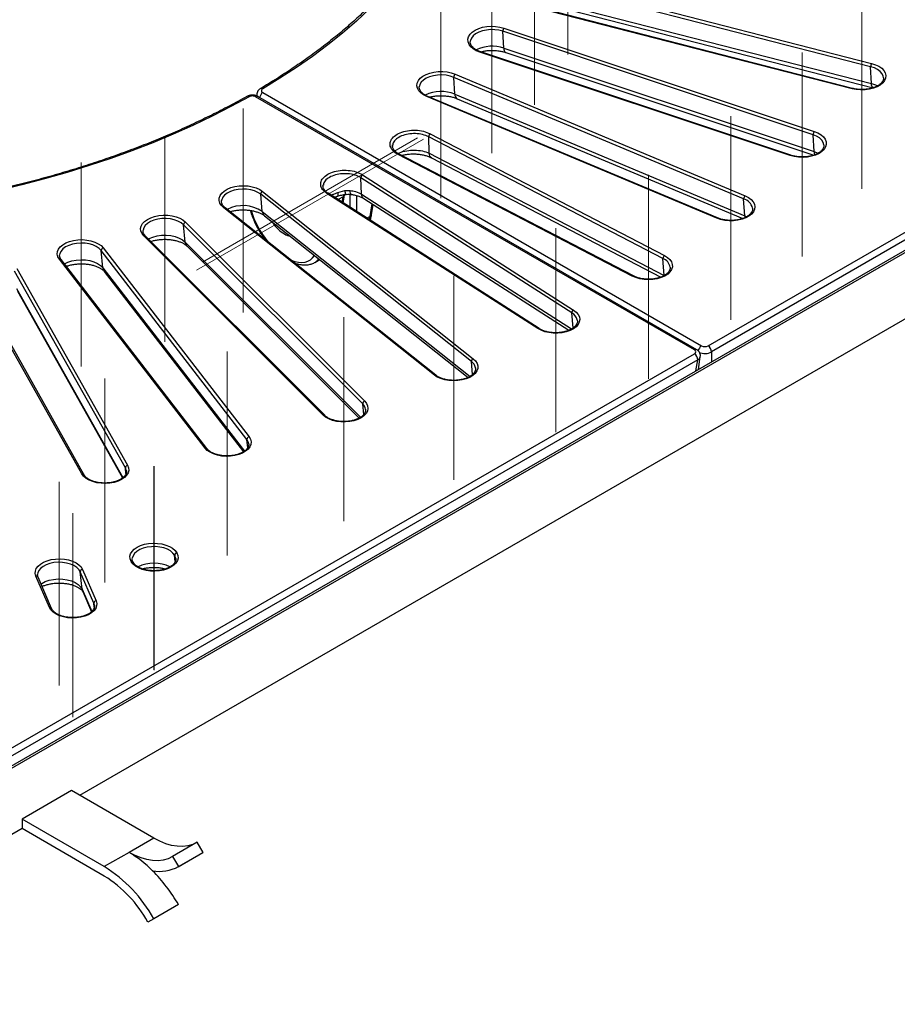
# Model space of a CAD drawing. Header units: millimetres. Extents: x 200 to 5740, y 200 to 4000.
# Tile 20 of 33: x 4463 to 4840, y 2238 to 2661. Entities that reach past the tile are written whole.
import ezdxf

# ---------------------------------------------------------------- set-up
doc = ezdxf.new("R2010")
doc.units = ezdxf.units.MM
doc.header["$LTSCALE"] = 20
doc.linetypes.add('CENTERX2', pattern=[20.32, 12.7, -2.54, 2.54, -2.54])
doc.layers.add('FORMAT', color=7, linetype='Continuous')

msp = doc.modelspace()

# ---------------------------------------------------------------- linework, layer by layer
at = {"color": 7, "linetype": 'Continuous', "lineweight": 25}
for p, q in [((5195.934, 2764.553), (4333.264, 2266.544)), ((5192.642, 2763.623), (4333.264, 2267.514)), ((4758.937, 2521.001), (5177.297, 2762.515)), ((5178.706, 2759.927), (4760.346, 2518.413)), ((4828.781, 2640.986), (4688.095, 2677.146)), ((4688.5, 2678.559), (4829.186, 2642.399)), ((4820.774, 2631.492), (4680.088, 2667.651)), ((4821.023, 2631.644), (4680.337, 2667.803)), ((4688.428, 2669.944), (4829.114, 2633.784)), ((4689.209, 2668.084), (4829.895, 2631.924)), ((4804.075, 2611.75), (4670.707, 2656.202)), ((4671.116, 2648.977), (4670.707, 2656.202)), ((4671.205, 2657.587), (4804.573, 2613.136)), ((4656.726, 2652.005), (4656.707, 2651.863)), ((4794.232, 2602.796), (4660.864, 2647.247)), ((4794.548, 2602.928), (4661.18, 2647.379)), ((4671.116, 2648.977), (4804.484, 2604.526)), ((4672.025, 2647.08), (4804.362, 2602.972)), ((5033.3, 2642.088), (4488.828, 2327.771)), ((4829.114, 2633.784), (4828.781, 2640.986)), ((4650.207, 2637.774), (4774.796, 2585.519)), ((4634.838, 2632.636), (4634.802, 2632.39)), ((4774.21, 2584.166), (4649.622, 2636.421)), ((4650.102, 2629.17), (4649.622, 2636.421)), ((4834.321, 2636.216), (4834.307, 2636.391)), ((4567.551, 2629.86), (4756.119, 2521.001)), ((4650.102, 2629.17), (4774.691, 2576.914)), ((4753.033, 2519.22), (4564.464, 2628.078)), ((4754.033, 2519.319), (4565.464, 2628.177)), ((4762.639, 2575.859), (4638.05, 2628.115)), ((4763.026, 2575.965), (4638.437, 2628.22)), ((4651.096, 2627.241), (4773.835, 2575.762)), ((4639.51, 2612.178), (4740.181, 2559.849)), ((4804.484, 2604.526), (4804.075, 2611.75)), ((4739.515, 2558.534), (4638.843, 2610.863)), ((4639.022, 2603.772), (4638.843, 2610.863)), ((4808.746, 2607.174), (4808.729, 2607.412)), ((4726.342, 2550.976), (4625.67, 2603.305)), ((4726.803, 2551.047), (4626.131, 2603.376)), ((4639.022, 2603.772), (4740.062, 2551.252)), ((4640.049, 2601.828), (4738.632, 2550.585)), ((4610.463, 2594.526), (4701.109, 2536.41)), ((4700.368, 2535.137), (4609.723, 2593.254)), ((4609.999, 2586.149), (4609.723, 2593.254)), ((4657.2, 2514.23), (4566.681, 2586.154)), ((4567.343, 2578.798), (4566.681, 2586.154)), ((4567.487, 2587.379), (4658.006, 2515.456)), ((4685.739, 2528.42), (4595.093, 2586.537)), ((4686.278, 2528.446), (4595.633, 2586.562)), ((4599.758, 2586.878), (4602.782, 2587.745)), ((4602.782, 2587.745), (4605.108, 2587.779)), ((4549.828, 2583.553), (4549.793, 2583.316)), ((4602.121, 2582.402), (4602.63, 2585.76)), ((4610.901, 2584.284), (4699.13, 2527.717)), ((4774.691, 2576.914), (4774.21, 2584.166)), ((4641.273, 2508.438), (4550.754, 2580.361)), ((4641.895, 2508.404), (4551.376, 2580.328)), ((4614.257, 2577.328), (4614.921, 2581.707)), ((4778.045, 2580.135), (4778.029, 2580.259)), ((4534.345, 2574.209), (4611.345, 2497.218)), ((4568.262, 2576.929), (4655.738, 2507.423)), ((4516.062, 2570.67), (4516.046, 2570.462)), ((4610.482, 2496.042), (4533.482, 2573.034)), ((4534.19, 2565.637), (4533.482, 2573.034)), ((4593.433, 2491.248), (4516.433, 2568.239)), ((4594.14, 2491.138), (4517.14, 2568.13)), ((4560.727, 2480.774), (4498.09, 2561.99)), ((4498.837, 2554.548), (4498.09, 2561.99)), ((4499, 2563.112), (4561.637, 2481.895)), ((4534.969, 2563.895), (4608.944, 2489.927)), ((4542.743, 2477.039), (4480.105, 2558.255)), ((4480.225, 2560.129), (4480.212, 2559.966)), ((4543.535, 2476.833), (4480.897, 2558.049)), ((4589.906, 2556.861), (4591.998, 2558.069)), ((4740.062, 2551.252), (4739.515, 2558.534)), ((4508.48, 2468.591), (4460.892, 2553.142)), ((4461.839, 2554.207), (4509.428, 2469.656)), ((4499.428, 2553.02), (4559.244, 2475.462)), ((4489.757, 2465.967), (4442.169, 2550.518)), ((4490.629, 2465.641), (4443.04, 2550.192)), ((4462.049, 2544.446), (4507.212, 2464.205)), ((4702.751, 2531.861), (4702.711, 2532.127)), ((4334.673, 2276.079), (4753.033, 2517.593)), ((4754.441, 2515.004), (4336.082, 2273.49)), ((4754.748, 2510.832), (4755.587, 2516.374)), ((4658.967, 2511.393), (4658.94, 2511.588)), ((4611.716, 2493.679), (4611.702, 2493.791)), ((4561.529, 2478.779), (4561.517, 2478.913)), ((4508.92, 2467.257), (4508.906, 2467.368)), ((4529.694, 2430.901), (4529.648, 2430.982)), ((4530.133, 2429.567), (4530.119, 2429.678)), ((4530.595, 2432.048), (4530.641, 2431.966)), ((4510.971, 2428.277), (4510.925, 2428.358)), ((4511.842, 2427.951), (4511.796, 2428.032)), ((4475.848, 2408.516), (4470.016, 2422.02)), ((4470.723, 2422.91), (4470.711, 2422.77)), ((4476.766, 2408.096), (4470.934, 2421.6)), ((4494.95, 2410.378), (4489.118, 2423.881)), ((4489.911, 2416.362), (4489.118, 2423.881)), ((4490.084, 2424.908), (4495.916, 2411.405)), ((4490.154, 2415.431), (4493.926, 2406.698)), ((4495.209, 2409.406), (4495.194, 2409.526)), ((4485.292, 2329.812), (4464.079, 2317.566)), ((4520.647, 2309.402), (4485.292, 2329.812)), ((4499.434, 2297.156), (4464.079, 2317.566)), ((4464.079, 2317.566), (4464.079, 2313.483)), ((4464.079, 2313.483), (4333.264, 2237.966)), ((4499.434, 2293.073), (4464.079, 2313.483)), ((4520.647, 2309.402), (4510.041, 2303.279)), ((4539.35, 2307.604), (4528.744, 2301.481)), ((4541.861, 2303.28), (4539.35, 2307.604)), ((4510.041, 2303.279), (4499.434, 2297.156)), ((4531.164, 2297.104), (4541.771, 2303.228)), ((4531.254, 2297.157), (4541.861, 2303.28)), ((4541.861, 2303.28), (4541.771, 2303.228)), ((4528.744, 2301.481), (4531.254, 2297.157)), ((4531.254, 2280.826), (4520.647, 2274.703)), ((4520.647, 2274.703), (4518.137, 2273.277))]:
    msp.add_line(p, q, dxfattribs=at)
at = {"color": 8, "linetype": 'Continuous', "lineweight": 25}
for p, q in [((4605.046, 2580.527), (4605.046, 2586.13)), ((4609.999, 2586.149), (4700.265, 2528.275)), ((4602.061, 2585.104), (4599.876, 2583.842)), ((4601.693, 2582.677), (4602.061, 2585.104)), ((4607.864, 2585.576), (4607.864, 2578.72)), ((4613.688, 2576.672), (4614.493, 2581.981)), ((4567.343, 2578.798), (4656.605, 2507.872)), ((4613.688, 2576.672), (4612.305, 2575.873)), ((4774.691, 2576.914), (4775.527, 2576.523)), ((4534.19, 2565.637), (4609.539, 2490.296)), ((4498.837, 2554.548), (4559.628, 2475.727)), ((4461.669, 2545.654), (4507.419, 2464.371)), ((4700.903, 2528.698), (4700.368, 2535.137)), ((4760.346, 2518.413), (4760.346, 2514.063)), ((4657.699, 2508.679), (4657.2, 2514.23)), ((4753.719, 2510.238), (4754.441, 2515.004)), ((4610.92, 2491.468), (4610.482, 2496.042)), ((4561.083, 2477.229), (4560.727, 2480.774)), ((4508.74, 2466.087), (4508.48, 2468.591)), ((4529.923, 2428.33), (4529.648, 2430.982)), ((4529.954, 2428.397), (4529.694, 2430.901)), ((4489.911, 2416.362), (4494.036, 2406.811)), ((4495.194, 2409.526), (4494.95, 2410.378)), ((4495.134, 2408.636), (4494.95, 2410.378))]:
    msp.add_line(p, q, dxfattribs=at)
at = {"color": 7, "linetype": 'Continuous', "lineweight": 25, "flags": 128}
for points in [[(4613.463, 2665.808), (4607.757, 2660.542), (4601.756, 2655.389), (4595.463, 2650.351), (4588.888, 2645.436), (4582.036, 2640.648), (4574.915, 2635.993), (4567.533, 2631.476)], [(4660.864, 2647.247), (4659.306, 2647.884), (4657.978, 2648.675), (4656.923, 2649.593), (4656.18, 2650.607), (4655.771, 2651.684), (4655.713, 2652.785), (4656.005, 2653.873), (4656.64, 2654.912), (4657.594, 2655.866), (4658.835, 2656.703), (4660.322, 2657.394), (4662.003, 2657.915), (4663.822, 2658.249), (4665.716, 2658.384), (4667.621, 2658.316), (4669.471, 2658.048), (4671.205, 2657.587)], [(4829.186, 2642.399), (4830.85, 2641.86), (4832.315, 2641.154), (4833.529, 2640.304), (4834.453, 2639.34), (4835.054, 2638.294), (4835.312, 2637.203), (4835.218, 2636.102), (4834.775, 2635.031), (4833.999, 2634.024), (4832.915, 2633.117), (4831.562, 2632.341), (4829.984, 2631.721), (4828.236, 2631.279), (4826.377, 2631.03), (4824.47, 2630.983), (4822.581, 2631.138), (4820.774, 2631.492)], [(4638.05, 2628.115), (4636.617, 2628.842), (4635.439, 2629.708), (4634.557, 2630.685), (4634, 2631.739), (4633.789, 2632.834), (4633.93, 2633.933), (4634.418, 2634.998), (4635.237, 2635.993), (4636.359, 2636.884), (4637.745, 2637.641), (4639.349, 2638.238), (4641.115, 2638.655), (4642.985, 2638.878), (4644.893, 2638.898), (4646.775, 2638.716), (4648.566, 2638.337), (4650.207, 2637.774)], [(4561.664, 2628.088), (4553.839, 2623.827), (4545.775, 2619.716), (4537.482, 2615.76), (4528.968, 2611.964), (4520.242, 2608.332), (4511.314, 2604.867), (4502.194, 2601.573), (4492.891, 2598.455), (4483.415, 2595.514), (4473.777, 2592.756), (4463.988, 2590.181), (4454.056, 2587.794)], [(4804.573, 2613.136), (4806.13, 2612.5), (4807.459, 2611.709), (4808.513, 2610.79), (4809.257, 2609.776), (4809.665, 2608.7), (4809.724, 2607.599), (4809.431, 2606.51), (4808.797, 2605.471), (4807.843, 2604.517), (4806.601, 2603.68), (4805.114, 2602.99), (4803.433, 2602.468), (4801.615, 2602.134), (4799.721, 2601.999), (4797.816, 2602.067), (4795.965, 2602.336), (4794.232, 2602.796)], [(4550.754, 2580.361), (4549.78, 2581.308), (4549.123, 2582.343), (4548.807, 2583.429), (4548.843, 2584.531), (4549.228, 2585.61), (4549.95, 2586.63), (4550.985, 2587.555), (4552.296, 2588.356), (4553.84, 2589.003), (4555.564, 2589.476), (4557.408, 2589.758), (4559.312, 2589.839), (4561.208, 2589.717), (4563.034, 2589.396), (4564.726, 2588.887), (4566.227, 2588.207), (4567.487, 2587.379)], [(4595.645, 2586.554), (4595.641, 2586.557), (4595.633, 2586.562)], [(4774.796, 2585.519), (4776.23, 2584.792), (4777.408, 2583.925), (4778.29, 2582.948), (4778.846, 2581.894), (4779.057, 2580.799), (4778.916, 2579.701), (4778.428, 2578.636), (4777.609, 2577.641), (4776.487, 2576.749), (4775.101, 2575.992), (4773.497, 2575.395), (4771.731, 2574.978), (4769.862, 2574.756), (4767.954, 2574.735), (4766.072, 2574.918), (4764.28, 2575.297), (4762.639, 2575.859)], [(4516.433, 2568.239), (4515.636, 2569.24), (4515.17, 2570.309), (4515.053, 2571.408), (4515.287, 2572.502), (4515.866, 2573.551), (4516.769, 2574.522), (4517.965, 2575.38), (4519.414, 2576.097), (4521.067, 2576.648), (4522.867, 2577.014), (4524.752, 2577.183), (4526.66, 2577.149), (4528.524, 2576.913), (4530.281, 2576.484), (4531.872, 2575.875), (4533.242, 2575.109), (4534.345, 2574.209)], [(4480.105, 2558.255), (4479.493, 2559.299), (4479.224, 2560.389), (4479.306, 2561.49), (4479.737, 2562.563), (4480.503, 2563.572), (4481.576, 2564.483), (4482.922, 2565.265), (4484.493, 2565.89), (4486.236, 2566.338), (4488.092, 2566.594), (4489.998, 2566.648), (4491.889, 2566.499), (4493.701, 2566.152), (4495.371, 2565.619), (4496.842, 2564.918), (4498.066, 2564.072), (4499, 2563.112)], [(4740.181, 2559.849), (4741.476, 2559.04), (4742.49, 2558.107), (4743.191, 2557.082), (4743.553, 2556), (4743.565, 2554.899), (4743.226, 2553.815), (4742.547, 2552.785), (4741.553, 2551.845), (4740.276, 2551.026), (4738.76, 2550.357), (4737.057, 2549.86), (4735.225, 2549.552), (4733.325, 2549.443), (4731.424, 2549.538), (4729.586, 2549.833), (4727.872, 2550.318), (4726.342, 2550.976)], [(4701.109, 2536.41), (4702.249, 2535.526), (4703.089, 2534.537), (4703.6, 2533.476), (4703.765, 2532.378), (4703.577, 2531.282), (4703.043, 2530.224), (4702.182, 2529.241), (4701.023, 2528.366), (4699.605, 2527.629), (4697.976, 2527.055), (4696.192, 2526.663), (4694.314, 2526.467), (4692.406, 2526.474), (4690.532, 2526.683), (4688.757, 2527.087), (4687.141, 2527.673), (4685.739, 2528.42)], [(4658.006, 2515.456), (4658.98, 2514.509), (4659.637, 2513.474), (4659.953, 2512.388), (4659.917, 2511.286), (4659.532, 2510.207), (4658.81, 2509.187), (4657.775, 2508.262), (4656.464, 2507.461), (4654.92, 2506.814), (4653.196, 2506.341), (4651.352, 2506.059), (4649.448, 2505.978), (4647.552, 2506.1), (4645.726, 2506.421), (4644.034, 2506.93), (4642.533, 2507.61), (4641.273, 2508.438)], [(4611.345, 2497.218), (4612.143, 2496.217), (4612.608, 2495.149), (4612.725, 2494.049), (4612.491, 2492.956), (4611.912, 2491.906), (4611.01, 2490.935), (4609.813, 2490.077), (4608.364, 2489.36), (4606.711, 2488.809), (4604.911, 2488.443), (4603.026, 2488.274), (4601.118, 2488.308), (4599.254, 2488.544), (4597.497, 2488.973), (4595.906, 2489.582), (4594.536, 2490.349), (4593.433, 2491.248)], [(4561.637, 2481.895), (4562.249, 2480.852), (4562.519, 2479.761), (4562.437, 2478.661), (4562.005, 2477.587), (4561.24, 2476.578), (4560.166, 2475.667), (4558.821, 2474.886), (4557.25, 2474.261), (4555.507, 2473.813), (4553.65, 2473.557), (4551.744, 2473.503), (4549.853, 2473.652), (4548.042, 2473.998), (4546.372, 2474.532), (4544.9, 2475.233), (4543.677, 2476.078), (4542.743, 2477.039)], [(4509.428, 2469.656), (4509.847, 2468.582), (4509.918, 2467.481), (4509.637, 2466.391), (4509.014, 2465.35), (4508.07, 2464.392), (4506.837, 2463.551), (4505.358, 2462.855), (4503.682, 2462.328), (4501.867, 2461.988), (4499.975, 2461.846), (4498.069, 2461.907), (4496.216, 2462.169), (4494.477, 2462.623), (4492.913, 2463.254), (4491.576, 2464.04), (4490.512, 2464.955), (4489.757, 2465.967)], [(4510.925, 2428.358), (4510.505, 2429.433), (4510.435, 2430.534), (4510.716, 2431.623), (4511.339, 2432.664), (4512.283, 2433.622), (4513.516, 2434.463), (4514.995, 2435.159), (4516.671, 2435.686), (4518.486, 2436.026), (4520.378, 2436.169), (4522.283, 2436.108), (4524.137, 2435.845), (4525.875, 2435.391), (4527.44, 2434.76), (4528.777, 2433.974), (4529.841, 2433.059), (4530.595, 2432.048)], [(4470.016, 2422.02), (4469.727, 2423.109), (4469.79, 2424.21), (4470.202, 2425.285), (4470.949, 2426.299), (4472.007, 2427.216), (4473.338, 2428.005), (4474.898, 2428.64), (4476.633, 2429.098), (4478.485, 2429.365), (4480.39, 2429.43), (4482.283, 2429.293), (4484.101, 2428.957), (4485.78, 2428.434), (4487.264, 2427.741), (4488.503, 2426.903), (4489.454, 2425.948), (4490.084, 2424.908)], [(4530.641, 2431.966), (4531.061, 2430.892), (4531.131, 2429.791), (4530.85, 2428.701), (4530.227, 2427.66), (4529.283, 2426.702), (4528.05, 2425.861), (4526.571, 2425.165), (4524.895, 2424.638), (4523.08, 2424.298), (4521.188, 2424.156), (4519.283, 2424.217), (4517.429, 2424.479), (4515.69, 2424.933), (4514.126, 2425.564), (4512.789, 2426.35), (4511.725, 2427.265), (4510.971, 2428.277)], [(4495.916, 2411.405), (4496.205, 2410.316), (4496.142, 2409.215), (4495.73, 2408.139), (4494.983, 2407.125), (4493.926, 2406.208), (4492.594, 2405.419), (4491.034, 2404.784), (4489.299, 2404.326), (4487.447, 2404.059), (4485.542, 2403.994), (4483.649, 2404.131), (4481.832, 2404.468), (4480.152, 2404.991), (4478.668, 2405.683), (4477.429, 2406.521), (4476.479, 2407.476), (4475.848, 2408.516)], [(4539.191, 2307.512), (4537.432, 2306.688), (4535.35, 2306.094), (4533.125, 2305.828), (4530.778, 2305.893), (4528.333, 2306.289), (4525.813, 2307.011), (4523.243, 2308.052), (4520.647, 2309.402)], [(4528.744, 2301.481), (4526.825, 2300.565), (4524.743, 2299.971), (4522.518, 2299.705), (4520.171, 2299.77), (4517.726, 2300.166), (4515.206, 2300.887), (4512.636, 2301.929), (4510.041, 2303.279)]]:
    msp.add_lwpolyline(points, dxfattribs=at)
at = {"color": 8, "linetype": 'Continuous', "lineweight": 25, "flags": 128}
for points in [[(4670.707, 2656.202), (4669.038, 2656.638), (4667.254, 2656.878), (4665.423, 2656.913), (4663.616, 2656.741), (4661.901, 2656.368), (4660.345, 2655.81), (4659.008, 2655.087), (4657.941, 2654.227), (4657.185, 2653.264), (4656.769, 2652.234), (4656.726, 2652.005)], [(4834.307, 2636.391), (4834.19, 2636.971), (4833.704, 2637.991), (4832.883, 2638.936), (4831.759, 2639.771), (4830.373, 2640.463), (4828.781, 2640.986)], [(4649.622, 2636.421), (4648.041, 2636.956), (4646.31, 2637.303), (4644.496, 2637.447), (4642.667, 2637.385), (4640.894, 2637.118), (4639.246, 2636.657), (4637.785, 2636.018), (4636.568, 2635.228), (4635.642, 2634.315), (4635.042, 2633.316), (4634.838, 2632.636)], [(4829.895, 2631.924), (4829.766, 2631.975), (4829.513, 2632.207), (4829.316, 2632.596), (4829.181, 2633.127), (4829.114, 2633.784)], [(4829.114, 2633.784), (4830.845, 2633.215), (4831.767, 2632.791)], [(4821.023, 2631.644), (4821.011, 2631.646), (4820.938, 2631.635), (4820.857, 2631.583), (4820.774, 2631.492)], [(4808.729, 2607.412), (4808.727, 2607.431), (4808.429, 2608.475), (4807.784, 2609.464), (4806.816, 2610.363), (4805.564, 2611.134), (4804.075, 2611.75)], [(4804.484, 2604.526), (4806.103, 2603.856), (4806.19, 2603.811)], [(4566.681, 2586.154), (4565.464, 2586.944), (4564.003, 2587.582), (4562.355, 2588.044), (4560.582, 2588.311), (4558.754, 2588.373), (4556.939, 2588.228), (4555.208, 2587.882), (4553.628, 2587.347), (4552.258, 2586.645), (4551.153, 2585.801), (4550.353, 2584.85), (4549.89, 2583.826), (4549.828, 2583.553)], [(4603.383, 2586.136), (4603.376, 2586.136), (4603.267, 2586.206), (4603.151, 2586.41), (4603.029, 2586.741), (4602.905, 2587.19), (4602.782, 2587.745)], [(4605.629, 2586.079), (4605.538, 2586.116), (4605.375, 2586.312), (4605.247, 2586.662), (4605.157, 2587.157), (4605.108, 2587.779)], [(4533.482, 2573.034), (4532.415, 2573.894), (4531.078, 2574.617), (4529.522, 2575.175), (4527.808, 2575.548), (4526, 2575.72), (4524.169, 2575.685), (4522.385, 2575.445), (4520.716, 2575.009), (4519.227, 2574.393), (4517.975, 2573.621), (4517.008, 2572.723), (4516.362, 2571.733), (4516.064, 2570.69), (4516.062, 2570.67)], [(4774.812, 2576.157), (4774.789, 2576.248), (4774.691, 2576.914)], [(4498.09, 2561.99), (4497.184, 2562.909), (4495.985, 2563.709), (4494.539, 2564.358), (4492.902, 2564.832), (4491.135, 2565.113), (4489.308, 2565.189), (4487.49, 2565.058), (4485.752, 2564.724), (4484.159, 2564.201), (4482.774, 2563.509), (4481.649, 2562.674), (4480.828, 2561.729), (4480.342, 2560.709), (4480.225, 2560.129)], [(4518.341, 2566.93), (4518.688, 2567.114), (4520.308, 2567.784), (4522.122, 2568.259), (4524.063, 2568.52), (4526.054, 2568.558), (4528.019, 2568.37), (4529.884, 2567.965), (4531.576, 2567.358), (4533.03, 2566.572), (4534.19, 2565.637)], [(4482.278, 2556.259), (4483.687, 2556.953), (4485.419, 2557.522), (4487.31, 2557.884), (4489.287, 2558.027), (4491.274, 2557.944), (4493.195, 2557.639), (4494.976, 2557.124), (4496.548, 2556.418), (4497.852, 2555.548), (4498.837, 2554.548)], [(4561.517, 2478.913), (4561.305, 2479.77), (4560.727, 2480.774)], [(4508.906, 2467.368), (4508.873, 2467.558), (4508.48, 2468.591)], [(4529.648, 2430.982), (4528.914, 2431.951), (4527.866, 2432.819), (4526.546, 2433.552), (4525.003, 2434.122), (4523.297, 2434.507), (4521.493, 2434.693), (4519.662, 2434.672), (4517.872, 2434.446), (4516.194, 2434.022), (4514.691, 2433.417), (4513.421, 2432.655), (4512.434, 2431.764), (4511.766, 2430.779), (4511.444, 2429.741)], [(4530.119, 2429.678), (4530.086, 2429.868), (4529.694, 2430.901)], [(4489.118, 2423.881), (4488.502, 2424.877), (4487.562, 2425.785), (4486.334, 2426.569), (4484.863, 2427.2), (4483.208, 2427.654), (4481.431, 2427.912), (4479.602, 2427.965), (4477.789, 2427.811), (4476.064, 2427.455), (4474.491, 2426.913), (4473.133, 2426.203), (4472.04, 2425.355), (4471.255, 2424.399), (4470.808, 2423.374), (4470.723, 2422.91)], [(4472.2, 2418.669), (4472.527, 2418.887), (4474.005, 2419.659), (4475.715, 2420.249), (4477.592, 2420.635), (4479.563, 2420.803), (4481.552, 2420.745), (4483.484, 2420.464), (4485.284, 2419.972), (4486.883, 2419.285), (4488.22, 2418.432), (4489.242, 2417.445), (4489.911, 2416.362)], [(4490.154, 2415.431), (4490.072, 2415.641), (4489.911, 2416.362)]]:
    msp.add_lwpolyline(points, dxfattribs=at)
at = {"color": 7, "linetype": 'Continuous', "lineweight": 25}
for centre, radius, start, end in [((4672.762, 2656.245), 2.056, 139.24204, 181.21679), ((4831.26, 2641.04), 2.48, 146.75867, 181.2417), ((4651.402, 2636.454), 1.781, 132.14851, 181.04663), ((4806.13, 2611.794), 2.056, 139.24204, 181.21679), ((4568.017, 2586.153), 1.336, 113.37292, 179.97618), ((4775.991, 2584.198), 1.781, 132.14851, 181.04663), ((4534.727, 2573.025), 1.244, 107.8623, 179.57437), ((4499.255, 2561.974), 1.166, 102.6613, 179.22765), ((4741.104, 2558.555), 1.589, 125.48396, 180.7573), ((4701.815, 2535.147), 1.447, 119.23464, 180.38597), ((4757.319, 2518.443), 3.027, 359.42074, 57.69114), ((4658.536, 2514.229), 1.336, 113.37292, 179.97618), ((4751.415, 2515.035), 3.027, 359.42074, 57.69114), ((4611.727, 2496.033), 1.244, 107.8623, 179.57437), ((4561.893, 2480.758), 1.166, 102.6613, 179.22765), ((4509.575, 2468.571), 1.095, 97.72626, 178.98279), ((4530.742, 2430.963), 1.095, 97.72626, 178.98279), ((4530.788, 2430.881), 1.095, 97.72626, 178.98279), ((4490.168, 2423.861), 1.05, 94.56226, 178.89902), ((4496, 2410.358), 1.05, 94.56226, 178.89902), ((4484.557, 2260.12), 50.121, 44.7291, 59.43956), ((4467.122, 2245.38), 61.031, 28.71512, 58.0325), ((4523.285, 2311.516), 16.422, 259.04741, 299.02877), ((4471.191, 2246.608), 69.127, 29.67052, 44.88937), ((4470.946, 2247.425), 53.808, 28.71512, 58.0325)]:
    msp.add_arc(centre, radius, start, end, dxfattribs=at)
at = {"color": 8, "linetype": 'Continuous', "lineweight": 25}
for centre, radius, start, end in [((4666.079, 2633.715), 16.071, 71.73662, 115.22959), ((4661.125, 2647.067), 0.317, 79.97754, 145.3869), ((4673.036, 2648.731), 1.936, 172.68942, 238.53076), ((4561.08, 2627.304), 0.978, 53.29758, 113.9807), ((4569.224, 2627.25), 3.1, 122.664, 170.33673), ((4566.948, 2630.646), 1.016, 54.84233, 115.26326), ((4644.159, 2614.304), 16.01, 68.20811, 115.23421), ((4652.15, 2629.004), 2.054, 175.37733, 239.14493), ((4565.049, 2627.271), 0.997, 65.3881, 125.92236), ((4638.33, 2627.85), 0.385, 73.92934, 136.6209), ((4625.961, 2602.949), 0.46, 68.23075, 129.21216), ((4794.493, 2602.616), 0.317, 79.97754, 145.3869), ((4807.492, 2604.534), 3.008, 180.15008, 208.56235), ((4595.385, 2586.085), 0.537, 62.50226, 122.86388), ((4596.188, 2585.529), 3.816, 358.4047, 20.6974), ((4601.737, 2585.959), 0.915, 290.7231, 346.90774), ((4772.61, 2578.782), 5.617, 15.24549, 73.44285), ((4551.038, 2579.842), 0.592, 55.1439, 118.6726), ((4559.041, 2566.194), 15.092, 56.62884, 116.86771), ((4569.917, 2578.903), 2.576, 182.35193, 230.03219), ((4613.366, 2577.526), 0.912, 290.67737, 347.48774), ((4762.919, 2575.595), 0.385, 73.92934, 136.6209), ((4516.701, 2567.628), 0.667, 48.79104, 113.61913), ((4536.973, 2565.835), 2.79, 184.07465, 224.07043), ((4480.349, 2557.567), 0.73, 41.35579, 109.50284), ((4737.719, 2553.919), 4.952, 9.94241, 68.73808), ((4501.765, 2554.803), 2.939, 184.96082, 217.3309), ((4726.632, 2550.621), 0.459, 67.91751, 129.24354), ((4698.158, 2531), 4.69, 13.89767, 61.88038), ((4686.03, 2527.968), 0.538, 62.82707, 122.83725), ((4753.617, 2518.413), 0.996, 65.32402, 125.92815), ((4757.802, 2518.388), 3.108, 122.78154, 173.46098), ((4654.672, 2510.672), 4.365, 12.12287, 54.60921), ((4641.556, 2507.903), 0.605, 56.04379, 117.89305), ((4607.84, 2493.155), 3.914, 9.356, 47.54607), ((4593.698, 2490.62), 0.682, 50.04199, 112.90393), ((4542.987, 2476.35), 0.731, 41.66007, 109.48298), ((4489.967, 2465.2), 0.795, 34.00028, 105.31005), ((4511.135, 2427.594), 0.792, 32.65274, 105.39189), ((4511.181, 2427.51), 0.795, 33.98035, 105.31127), ((4520.758, 2411.953), 15.642, 63.85375, 115.90113), ((4470.199, 2421.207), 0.833, 28.12739, 102.69996), ((4476.031, 2407.702), 0.835, 28.76377, 102.66217)]:
    msp.add_arc(centre, radius, start, end, dxfattribs=at)
for centre, major_axis, ratio, start_param, end_param in [((4590.329, 2585.058), (-5.601, 8.306), 0.5250234, 4.9076188, 4.9434547), ((4609.04, 2580.288), (-4.109, 9.15), 0.6340762, 0.636221, 0.7626711), ((4605.497, 2578.242), (-5.233, 8.525), 0.4962746, 0.3761864, 0.4994378), ((4576.347, 2574.881), (-11.486, 17.034), 0.5250234, 0.9913993, 1.760918), ((4576.187, 2576.894), (-5.601, 8.306), 0.5250234, 1.534921, 2.3196292), ((4597.943, 2587.491), (-9.779, 20.317), 0.6212521, 3.8016485, 3.8864393), ((4576.187, 2576.894), (-5.601, 8.306), 0.5250234, 2.3196292, 2.6903807), ((4576.347, 2574.881), (-11.486, 17.034), 0.5250234, 2.4643837, 3.3939955), ((4577.756, 2575.837), (-12.495, 18.762), 0.529801, 3.1011746, 3.29883), ((4757.528, 2520.194), (4, 0), 0.6274364, 4.0552426, 5.493989), ((4751.602, 2516.773), (3.996, -0.3), 0.5751075, 5.5447174, 6.2397221)]:
    msp.add_ellipse(centre, major_axis=major_axis, ratio=ratio, start_param=start_param, end_param=end_param, dxfattribs=at)
at = {"color": 7, "linetype": 'Continuous', "lineweight": 25}
for centre, major_axis, ratio, start_param, end_param in [((4751.602, 2518.406), (2.015, 0), 0.5729191, 5.5015852, 7.0647854), ((4757.528, 2521.827), (2, 0), 0.5816896, 3.9307889, 5.493989)]:
    msp.add_ellipse(centre, major_axis=major_axis, ratio=ratio, start_param=start_param, end_param=end_param, dxfattribs=at)
for points, knots in [([(4657.839, 2750.508), (4657.66, 2748.913), (4657.265, 2745.383), (4656.275, 2739.936), (4654.944, 2734.171), (4653.291, 2728.434), (4651.33, 2722.729), (4649.061, 2717.062), (4646.486, 2711.439), (4643.608, 2705.866), (4640.429, 2700.346), (4636.954, 2694.887), (4633.185, 2689.491), (4629.125, 2684.166), (4624.78, 2678.915), (4620.152, 2673.745), (4615.246, 2668.658), (4610.068, 2663.661), (4604.621, 2658.759), (4598.911, 2653.955), (4592.944, 2649.255), (4586.725, 2644.662), (4580.256, 2640.185), (4573.544, 2635.802), (4568.864, 2632.981), (4566.514, 2631.564)], [0, 0, 0, 0, 0.0362748, 0.08025, 0.1242104, 0.1681519, 0.2120715, 0.2559675, 0.2998388, 0.3436856, 0.3875087, 0.4313096, 0.47509, 0.5188522, 0.5625983, 0.6063307, 0.6500515, 0.6937629, 0.7374666, 0.7811645, 0.824858, 0.8685484, 0.9122368, 0.9559243, 1, 1, 1, 1]), ([(4661.18, 2647.379), (4660.931, 2647.468), (4660.208, 2647.724), (4659.149, 2648.25), (4658.12, 2648.966), (4657.359, 2649.744), (4656.884, 2650.543), (4656.661, 2651.281), (4656.72, 2651.758), (4656.746, 2651.975)], [0, 0, 0, 0, 0.0819957, 0.2386919, 0.3945552, 0.5499547, 0.7060547, 0.8665291, 1, 1, 1, 1]), ([(4661.156, 2647.388), (4661.517, 2647.48), (4662.409, 2647.707), (4663.98, 2647.917), (4665.785, 2648.02), (4667.611, 2647.962), (4669.382, 2647.75), (4670.866, 2647.441), (4671.697, 2647.182), (4672.025, 2647.08)], [0, 0, 0, 0, 0.1068438, 0.2636447, 0.4219548, 0.5809437, 0.7396635, 0.8971025, 1, 1, 1, 1]), ([(4638.437, 2628.22), (4638.208, 2628.322), (4637.543, 2628.618), (4636.601, 2629.195), (4635.73, 2629.951), (4635.132, 2630.746), (4634.827, 2631.546), (4634.73, 2632.147), (4634.838, 2632.503), (4634.863, 2632.586)], [0, 0, 0, 0, 0.0885878, 0.2576903, 0.4260807, 0.5945567, 0.765762, 0.9456303, 1, 1, 1, 1]), ([(4834.295, 2636.255), (4834.305, 2636.195), (4834.364, 2635.848), (4834.198, 2635.253), (4833.769, 2634.42), (4833.044, 2633.622), (4832.031, 2632.875), (4830.786, 2632.235), (4829.346, 2631.723), (4827.755, 2631.361), (4826.066, 2631.164), (4824.339, 2631.144), (4822.623, 2631.288), (4821.556, 2631.525), (4821.023, 2631.644)], [0, 0, 0, 0, 0.020389, 0.118627, 0.2040681, 0.2951327, 0.3833617, 0.4709313, 0.5585402, 0.646475, 0.7347212, 0.823153, 0.9116128, 1, 1, 1, 1]), ([(4565.462, 2628.172), (4565.446, 2628.183), (4565.163, 2628.381), (4564.481, 2628.613), (4563.42, 2628.813), (4562.28, 2628.76), (4561.34, 2628.552), (4560.864, 2628.268), (4560.704, 2628.173)], [0, 0, 0, 0, 0.0124629, 0.2166863, 0.4326133, 0.654012, 0.8841352, 1, 1, 1, 1]), ([(4564.464, 2628.078), (4564.29, 2628.161), (4563.941, 2628.326), (4563.275, 2628.43), (4562.6, 2628.407), (4562.044, 2628.277), (4561.77, 2628.141), (4561.664, 2628.088)], [0, 0, 0, 0, 0.2168169, 0.4336737, 0.6496497, 0.8652705, 1, 1, 1, 1]), ([(4566.517, 2631.56), (4566.499, 2631.552), (4566.196, 2631.402), (4565.718, 2630.976), (4565.201, 2630.241), (4564.933, 2629.427), (4564.996, 2628.892), (4565.025, 2628.647)], [0, 0, 0, 0, 0.0169754, 0.2874749, 0.5420785, 0.7904217, 1, 1, 1, 1]), ([(4567.533, 2631.476), (4567.392, 2631.374), (4567.11, 2631.171), (4566.939, 2630.786), (4566.987, 2630.396), (4567.219, 2630.077), (4567.458, 2629.92), (4567.551, 2629.86)], [0, 0, 0, 0, 0.2168169, 0.4336737, 0.6496497, 0.8652704, 1, 1, 1, 1]), ([(4639.199, 2627.901), (4639.404, 2627.958), (4640.122, 2628.161), (4641.506, 2628.378), (4643.29, 2628.532), (4645.119, 2628.524), (4646.916, 2628.363), (4648.617, 2628.053), (4650.022, 2627.664), (4650.786, 2627.363), (4651.096, 2627.241)], [0, 0, 0, 0, 0.0556072, 0.1956401, 0.3372563, 0.4797249, 0.6222782, 0.763921, 0.9039331, 1, 1, 1, 1]), ([(4560.683, 2628.198), (4559.408, 2627.487), (4555.709, 2625.426), (4549.42, 2622.114), (4541.751, 2618.308), (4533.876, 2614.642), (4525.807, 2611.119), (4517.55, 2607.741), (4509.113, 2604.513), (4500.506, 2601.437), (4491.735, 2598.516), (4482.81, 2595.754), (4473.74, 2593.153), (4464.532, 2590.715), (4455.197, 2588.444), (4445.743, 2586.341), (4436.179, 2584.409), (4426.515, 2582.649), (4416.76, 2581.063), (4406.924, 2579.653), (4397.016, 2578.42), (4387.045, 2577.365), (4377.023, 2576.489), (4366.957, 2575.794), (4356.859, 2575.28), (4346.738, 2574.947), (4336.604, 2574.797), (4326.466, 2574.828), (4316.335, 2575.041), (4306.221, 2575.435), (4296.132, 2576.011), (4286.08, 2576.768), (4276.074, 2577.705), (4266.124, 2578.82), (4256.239, 2580.114), (4246.43, 2581.584), (4236.704, 2583.23), (4227.073, 2585.049), (4217.546, 2587.04), (4208.131, 2589.201), (4198.838, 2591.529), (4189.676, 2594.023), (4180.654, 2596.679), (4171.781, 2599.496), (4163.065, 2602.47), (4154.515, 2605.598), (4146.139, 2608.878), (4137.945, 2612.306), (4129.941, 2615.878), (4122.135, 2619.591), (4114.67, 2623.375), (4109.282, 2626.272), (4106.418, 2627.877), (4105.845, 2628.198)], [0, 0, 0, 0, 0.0105754, 0.0306821, 0.05079, 0.0708987, 0.0910083, 0.1111187, 0.1312301, 0.1513425, 0.1714559, 0.1915702, 0.2116855, 0.2318017, 0.2519188, 0.2720367, 0.2921553, 0.3122747, 0.3323948, 0.3525154, 0.3726366, 0.3927582, 0.4128803, 0.4330026, 0.4531252, 0.4732481, 0.493371, 0.513494, 0.533617, 0.5537399, 0.5738626, 0.5939851, 0.6141072, 0.634229, 0.6543503, 0.6744712, 0.6945914, 0.714711, 0.7348298, 0.7549479, 0.7750652, 0.7951815, 0.8152969, 0.8354113, 0.8555247, 0.875637, 0.8957482, 0.9158583, 0.9359673, 0.9560753, 0.9761822, 0.9952309, 1, 1, 1, 1]), ([(4625.67, 2603.305), (4625.408, 2603.45), (4624.311, 2604.059), (4622.863, 2605.405), (4622.066, 2607.393), (4622.46, 2609.424), (4623.995, 2611.263), (4626.496, 2612.706), (4629.688, 2613.592), (4633.194, 2613.809), (4636.687, 2613.379), (4638.569, 2612.578), (4639.51, 2612.178)], [0, 0, 0, 0, 0.0336934, 0.1411681, 0.2485966, 0.3559152, 0.4632615, 0.5705091, 0.6778642, 0.7852309, 0.8926182, 1, 1, 1, 1]), ([(4626.137, 2603.374), (4626.085, 2603.401), (4625.634, 2603.634), (4624.91, 2604.11), (4624.084, 2604.866), (4623.532, 2605.656), (4623.264, 2606.462), (4623.191, 2607.034), (4623.306, 2607.37), (4623.325, 2607.426)], [0, 0, 0, 0, 0.0229775, 0.1998506, 0.3847237, 0.570324, 0.7585219, 0.9591619, 1, 1, 1, 1]), ([(4808.716, 2607.225), (4808.718, 2607.014), (4808.721, 2606.55), (4808.419, 2605.821), (4807.854, 2605.029), (4807, 2604.265), (4805.871, 2603.567), (4804.525, 2602.987), (4803.005, 2602.547), (4801.359, 2602.264), (4799.643, 2602.152), (4797.917, 2602.215), (4796.273, 2602.449), (4795.169, 2602.725), (4794.626, 2602.903), (4794.548, 2602.928)], [0, 0, 0, 0, 0.0690541, 0.152767, 0.2328469, 0.3180507, 0.4018709, 0.4855014, 0.5693498, 0.6535249, 0.7379452, 0.822471, 0.9069272, 0.9866006, 1, 1, 1, 1]), ([(4625.653, 2603.706), (4625.875, 2603.808), (4626.987, 2604.325), (4629.361, 2604.99), (4632.82, 2605.257), (4636.213, 2604.863), (4638.177, 2604.189), (4639.022, 2603.772), (4639.022, 2603.772)], [0, 0, 0, 0, 0.0584067, 0.2936215, 0.5292977, 0.7647295, 0.9999959, 1, 1, 1, 1]), ([(4627.127, 2602.858), (4627.567, 2602.969), (4628.541, 2603.216), (4630.197, 2603.438), (4632.004, 2603.537), (4633.825, 2603.476), (4635.599, 2603.261), (4637.246, 2602.913), (4638.762, 2602.422), (4639.569, 2602.077), (4640.03, 2601.837), (4640.058, 2601.823)], [0, 0, 0, 0, 0.1047878, 0.2320227, 0.3592929, 0.4873491, 0.6155662, 0.742476, 0.8674652, 0.9920393, 1, 1, 1, 1]), ([(4595.093, 2586.537), (4594.4, 2587.08), (4593.013, 2588.166), (4592.267, 2590.183), (4592.643, 2592.207), (4594.178, 2594.049), (4596.677, 2595.493), (4599.863, 2596.379), (4603.382, 2596.607), (4606.825, 2596.146), (4609.156, 2595.311), (4610.211, 2594.677), (4610.463, 2594.526)], [0, 0, 0, 0, 0.1073818, 0.2147691, 0.3221358, 0.4294909, 0.5367385, 0.6440848, 0.7514034, 0.8588319, 0.9663066, 1, 1, 1, 1]), ([(4595.649, 2586.562), (4595.385, 2586.742), (4594.807, 2587.133), (4594.145, 2587.821), (4593.651, 2588.584), (4593.431, 2589.389), (4593.389, 2589.941), (4593.505, 2590.253), (4593.515, 2590.282)], [0, 0, 0, 0, 0.1549326, 0.3378754, 0.543048, 0.7525551, 0.9769668, 1, 1, 1, 1]), ([(4597.128, 2585.891), (4597.546, 2586.052), (4598.395, 2586.38), (4599.299, 2586.71), (4599.758, 2586.878)], [0, 0, 0, 0, 0.4921488, 1, 1, 1, 1]), ([(4600.009, 2585.407), (4600.198, 2585.471), (4600.951, 2585.728), (4602.094, 2585.999), (4603.034, 2586.078), (4603.385, 2586.107)], [0, 0, 0, 0, 0.1727825, 0.6911114, 1, 1, 1, 1]), ([(4603.379, 2586.119), (4603.839, 2586.154), (4604.611, 2586.214), (4605.34, 2586.105), (4605.634, 2586.061)], [0, 0, 0, 0, 0.5966506, 1, 1, 1, 1]), ([(4605.108, 2587.779), (4605.863, 2587.641), (4607.698, 2587.307), (4609.239, 2586.614), (4609.999, 2586.149), (4609.999, 2586.149)], [0, 0, 0, 0, 0.4117604, 0.9999897, 1, 1, 1, 1]), ([(4605.63, 2586.064), (4605.763, 2586.048), (4606.481, 2585.959), (4607.679, 2585.656), (4609.121, 2585.192), (4610.265, 2584.657), (4610.743, 2584.386), (4611, 2584.221), (4611.004, 2584.218)], [0, 0, 0, 0, 0.05953887, 0.32256256, 0.57789833, 0.83200886, 0.9975101, 1, 1, 1, 1]), ([(4551.376, 2580.328), (4551.223, 2580.457), (4550.774, 2580.836), (4550.23, 2581.502), (4549.86, 2582.302), (4549.727, 2582.958), (4549.826, 2583.366), (4549.859, 2583.505)], [0, 0, 0, 0, 0.1260108, 0.3682501, 0.6128867, 0.8678094, 1, 1, 1, 1]), ([(4598.262, 2584.877), (4598.688, 2585.007), (4599.263, 2585.183), (4599.849, 2585.379), (4600.002, 2585.43)], [0, 0, 0, 0, 0.7398536, 1, 1, 1, 1]), ([(4553.493, 2578.646), (4553.511, 2578.652), (4553.995, 2578.826), (4555.117, 2579.074), (4556.817, 2579.349), (4558.624, 2579.467), (4560.449, 2579.432), (4562.234, 2579.241), (4563.913, 2578.907), (4565.428, 2578.451), (4566.721, 2577.907), (4567.662, 2577.378), (4568.09, 2577.057), (4568.262, 2576.929)], [0, 0, 0, 0, 0.0040014, 0.1061442, 0.2098451, 0.3146183, 0.4199172, 0.5251395, 0.6295872, 0.7327371, 0.8341536, 0.9336184, 1, 1, 1, 1]), ([(4562.165, 2579.222), (4562.186, 2579.136), (4562.395, 2578.281), (4562.999, 2576.609), (4563.977, 2574.247), (4565.162, 2571.901), (4566.517, 2569.62), (4567.717, 2567.816), (4568.502, 2566.829), (4568.739, 2566.532)], [0, 0, 0, 0, 0.020284, 0.2017373, 0.3825609, 0.5628571, 0.7427687, 0.9224543, 1, 1, 1, 1]), ([(4778.004, 2580.234), (4778.03, 2580.043), (4778.096, 2579.563), (4777.878, 2578.83), (4777.378, 2577.996), (4776.602, 2577.211), (4775.541, 2576.484), (4774.255, 2575.867), (4772.781, 2575.383), (4771.166, 2575.053), (4769.465, 2574.89), (4767.734, 2574.901), (4766.041, 2575.09), (4764.432, 2575.436), (4763.493, 2575.789), (4763.026, 2575.965)], [0, 0, 0, 0, 0.0576595, 0.1455116, 0.2203604, 0.3000797, 0.3778489, 0.4552443, 0.5327398, 0.6105352, 0.6885884, 0.7667795, 0.8449634, 0.9229468, 1, 1, 1, 1]), ([(4613.719, 2574.967), (4613.866, 2575.483), (4614.084, 2576.246), (4614.215, 2577.063), (4614.257, 2577.328)], [0, 0, 0, 0, 0.6762407, 1, 1, 1, 1]), ([(4517.14, 2568.13), (4517.015, 2568.264), (4516.645, 2568.658), (4516.252, 2569.333), (4516.033, 2569.985), (4516.072, 2570.376), (4516.085, 2570.507)], [0, 0, 0, 0, 0.16861554, 0.49640251, 0.8315525, 1, 1, 1, 1]), ([(4519.392, 2565.879), (4519.426, 2565.892), (4519.91, 2566.079), (4521.025, 2566.352), (4522.698, 2566.657), (4524.492, 2566.808), (4526.317, 2566.808), (4528.117, 2566.65), (4529.825, 2566.346), (4531.379, 2565.915), (4532.728, 2565.386), (4533.823, 2564.804), (4534.554, 2564.286), (4534.854, 2564.003), (4534.969, 2563.895)], [0, 0, 0, 0, 0.0071469, 0.0998713, 0.1940972, 0.2894049, 0.3853032, 0.4812815, 0.5766635, 0.6709633, 0.7637593, 0.8547939, 0.9441764, 1, 1, 1, 1]), ([(4480.897, 2558.049), (4480.801, 2558.185), (4480.514, 2558.588), (4480.239, 2559.245), (4480.229, 2559.752), (4480.224, 2560)], [0, 0, 0, 0, 0.2042881, 0.6098035, 1, 1, 1, 1]), ([(4581.237, 2556.601), (4581.799, 2556.414), (4583.01, 2556.009), (4584.812, 2555.75), (4586.623, 2555.757), (4588.28, 2556.121), (4589.354, 2556.492), (4589.809, 2556.809), (4589.823, 2556.819)], [0, 0, 0, 0, 0.1813979, 0.3910546, 0.5978151, 0.799073, 0.9937218, 1, 1, 1, 1]), ([(4483.116, 2555.173), (4483.247, 2555.226), (4483.815, 2555.458), (4485.022, 2555.776), (4486.687, 2556.091), (4488.472, 2556.259), (4490.297, 2556.274), (4492.102, 2556.132), (4493.822, 2555.842), (4495.395, 2555.422), (4496.766, 2554.902), (4497.891, 2554.322), (4498.737, 2553.736), (4499.207, 2553.293), (4499.375, 2553.086), (4499.428, 2553.02)], [0, 0, 0, 0, 0.0254089, 0.1099339, 0.1958616, 0.28282, 0.3703645, 0.45803, 0.5452119, 0.6314485, 0.7163461, 0.7996477, 0.8814071, 0.9623043, 1, 1, 1, 1]), ([(4742.584, 2554.793), (4742.59, 2554.768), (4742.659, 2554.459), (4742.534, 2553.906), (4742.179, 2553.076), (4741.513, 2552.265), (4740.553, 2551.496), (4739.356, 2550.831), (4737.955, 2550.29), (4736.392, 2549.894), (4734.72, 2549.66), (4732.994, 2549.599), (4731.276, 2549.714), (4729.631, 2550.002), (4728.098, 2550.44), (4727.234, 2550.845), (4726.803, 2551.047)], [0, 0, 0, 0, 0.0071611, 0.0902165, 0.1645035, 0.2437345, 0.3198363, 0.3950671, 0.4702607, 0.5457097, 0.6214407, 0.6973582, 0.7733301, 0.8491834, 0.9247575, 1, 1, 1, 1]), ([(4702.715, 2532.072), (4702.718, 2532.063), (4702.819, 2531.776), (4702.763, 2531.244), (4702.542, 2530.45), (4702.023, 2529.65), (4701.227, 2528.871), (4700.145, 2528.152), (4698.841, 2527.546), (4697.354, 2527.075), (4695.729, 2526.758), (4694.023, 2526.61), (4692.294, 2526.637), (4690.603, 2526.838), (4689.012, 2527.206), (4687.602, 2527.713), (4686.734, 2528.158), (4686.333, 2528.411), (4686.278, 2528.446)], [0, 0, 0, 0, 0.00235854, 0.07748135, 0.14882195, 0.21644296, 0.28843718, 0.35885851, 0.42900006, 0.49926385, 0.56980164, 0.64056539, 0.71144358, 0.7823001, 0.85296336, 0.92330154, 0.98954008, 1, 1, 1, 1]), ([(4755.557, 2516.365), (4755.587, 2516.574), (4755.658, 2517.082), (4755.43, 2517.865), (4754.969, 2518.597), (4754.465, 2519.054), (4754.127, 2519.261), (4754.033, 2519.319)], [0, 0, 0, 0, 0.1768446, 0.4291969, 0.6664936, 0.9065003, 1, 1, 1, 1]), ([(4658.913, 2511.548), (4658.943, 2511.397), (4659.03, 2510.959), (4658.87, 2510.274), (4658.442, 2509.441), (4657.724, 2508.642), (4656.717, 2507.893), (4655.477, 2507.25), (4654.041, 2506.735), (4652.453, 2506.369), (4650.766, 2506.168), (4649.037, 2506.142), (4647.328, 2506.291), (4645.699, 2506.608), (4644.215, 2507.082), (4642.903, 2507.683), (4642.23, 2508.164), (4641.895, 2508.404)], [0, 0, 0, 0, 0.0397782, 0.1156325, 0.1817873, 0.252302, 0.3205611, 0.3882841, 0.4560315, 0.5240291, 0.5922691, 0.6606554, 0.7290663, 0.7973369, 0.8653316, 0.9329368, 1, 1, 1, 1]), ([(4611.696, 2493.768), (4611.702, 2493.749), (4611.79, 2493.448), (4611.703, 2492.904), (4611.425, 2492.106), (4610.854, 2491.313), (4610.009, 2490.547), (4608.883, 2489.847), (4607.542, 2489.265), (4606.025, 2488.821), (4604.381, 2488.535), (4602.666, 2488.419), (4600.939, 2488.479), (4599.263, 2488.713), (4597.696, 2489.109), (4596.295, 2489.65), (4595.128, 2490.3), (4594.465, 2490.82), (4594.179, 2491.101), (4594.14, 2491.138)], [0, 0, 0, 0, 0.0048938, 0.0760457, 0.1416638, 0.2043792, 0.2711114, 0.3367255, 0.4021811, 0.4678024, 0.5336797, 0.5997509, 0.6659072, 0.7320123, 0.7979136, 0.8634902, 0.9286552, 0.9904123, 1, 1, 1, 1]), ([(4561.493, 2478.808), (4561.508, 2478.691), (4561.561, 2478.284), (4561.355, 2477.626), (4560.866, 2476.792), (4560.094, 2476.006), (4559.039, 2475.276), (4557.757, 2474.657), (4556.287, 2474.17), (4554.675, 2473.836), (4552.974, 2473.669), (4551.245, 2473.678), (4549.547, 2473.861), (4547.943, 2474.211), (4546.487, 2474.712), (4545.237, 2475.34), (4544.213, 2476.059), (4543.76, 2476.577), (4543.535, 2476.833)], [0, 0, 0, 0, 0.0292722, 0.1019325, 0.1639623, 0.2300336, 0.2944432, 0.3585286, 0.4226892, 0.4870974, 0.5517207, 0.6164607, 0.6811981, 0.7457723, 0.8100618, 0.8739666, 0.9374715, 1, 1, 1, 1]), ([(4508.883, 2467.346), (4508.9, 2467.277), (4508.99, 2466.923), (4508.874, 2466.327), (4508.523, 2465.497), (4507.865, 2464.684), (4506.912, 2463.914), (4505.72, 2463.245), (4504.324, 2462.7), (4502.765, 2462.301), (4501.095, 2462.063), (4499.37, 2461.997), (4497.652, 2462.108), (4496.001, 2462.39), (4494.477, 2462.83), (4493.132, 2463.409), (4492.019, 2464.096), (4491.147, 2464.856), (4490.801, 2465.379), (4490.629, 2465.641)], [0, 0, 0, 0, 0.0163219, 0.0833274, 0.1435274, 0.207738, 0.2693446, 0.3302129, 0.3910431, 0.4520767, 0.5133396, 0.574756, 0.6362192, 0.6975905, 0.758739, 0.8195571, 0.8799849, 0.9401185, 1, 1, 1, 1]), ([(4511.796, 2428.032), (4511.729, 2428.166), (4511.523, 2428.576), (4511.38, 2429.135), (4511.451, 2429.563), (4511.478, 2429.724)], [0, 0, 0, 0, 0.2335417, 0.7130296, 1, 1, 1, 1]), ([(4530.096, 2429.656), (4530.114, 2429.587), (4530.203, 2429.233), (4530.088, 2428.637), (4529.737, 2427.807), (4529.079, 2426.994), (4528.125, 2426.224), (4526.934, 2425.555), (4525.537, 2425.011), (4523.978, 2424.611), (4522.308, 2424.373), (4520.583, 2424.307), (4518.865, 2424.418), (4517.214, 2424.7), (4515.69, 2425.14), (4514.346, 2425.719), (4513.232, 2426.406), (4512.361, 2427.166), (4512.015, 2427.689), (4511.842, 2427.951)], [0, 0, 0, 0, 0.0163219, 0.0833274, 0.1435274, 0.207738, 0.2693446, 0.3302129, 0.3910431, 0.4520767, 0.5133396, 0.574756, 0.6362192, 0.6975905, 0.758739, 0.8195571, 0.8799849, 0.9401185, 1, 1, 1, 1]), ([(4515.756, 2425.153), (4515.793, 2425.164), (4516.326, 2425.33), (4517.509, 2425.542), (4519.257, 2425.754), (4521.083, 2425.804), (4522.893, 2425.695), (4524.489, 2425.474), (4525.399, 2425.237), (4525.777, 2425.138)], [0, 0, 0, 0, 0.01271572, 0.18291028, 0.35534329, 0.52915143, 0.70341503, 0.87700087, 1, 1, 1, 1]), ([(4470.934, 2421.6), (4470.882, 2421.732), (4470.725, 2422.137), (4470.72, 2422.533), (4470.717, 2422.799)], [0, 0, 0, 0, 0.3275146, 1, 1, 1, 1]), ([(4472.674, 2417.571), (4472.727, 2417.598), (4473.146, 2417.817), (4474.156, 2418.177), (4475.675, 2418.6), (4477.371, 2418.895), (4479.159, 2419.048), (4480.985, 2419.046), (4482.785, 2418.889), (4484.492, 2418.584), (4486.046, 2418.152), (4487.394, 2417.623), (4488.49, 2417.04), (4489.309, 2416.455), (4489.842, 2415.933), (4490.079, 2415.592), (4490.134, 2415.474), (4490.154, 2415.431)], [0, 0, 0, 0, 0.01031955, 0.08189201, 0.15482191, 0.22893166, 0.30389074, 0.37931292, 0.45479591, 0.52980851, 0.60396859, 0.67694497, 0.74853567, 0.81882819, 0.8884871, 0.95884194, 1, 1, 1, 1]), ([(4495.165, 2409.501), (4495.193, 2409.324), (4495.264, 2408.857), (4495.058, 2408.139), (4494.573, 2407.306), (4493.808, 2406.518), (4492.758, 2405.786), (4491.482, 2405.163), (4490.015, 2404.673), (4488.406, 2404.336), (4486.707, 2404.165), (4484.977, 2404.169), (4483.278, 2404.348), (4481.671, 2404.695), (4480.212, 2405.192), (4478.952, 2405.818), (4477.937, 2406.538), (4477.176, 2407.316), (4476.902, 2407.837), (4476.766, 2408.096)], [0, 0, 0, 0, 0.0411923, 0.1083954, 0.1659438, 0.2272466, 0.2869613, 0.3463607, 0.4058216, 0.4655113, 0.525402, 0.5854032, 0.6454055, 0.7052592, 0.7648515, 0.824089, 0.8829543, 0.9416573, 1, 1, 1, 1])]:
    msp.add_open_spline(points, degree=3, knots=knots, dxfattribs=at)
at = {"color": 8, "linetype": 'Continuous', "lineweight": 25}
for points, knots in [([(4565.231, 2628.123), (4565.179, 2628.181), (4565.034, 2628.34), (4565.045, 2628.528), (4565.051, 2628.648)], [0, 0, 0, 0, 0.36134276, 1, 1, 1, 1]), ([(4638.843, 2610.863), (4638.843, 2610.863), (4638.066, 2611.262), (4636.259, 2611.915), (4633.144, 2612.317), (4629.965, 2612.106), (4627.076, 2611.301), (4624.834, 2609.996), (4623.418, 2608.389), (4623.33, 2607.236), (4623.289, 2606.689)], [0, 0, 0, 0, 0.00000277, 0.14487284, 0.28976398, 0.43464945, 0.57952235, 0.72427144, 0.86914556, 1, 1, 1, 1]), ([(4640.057, 2601.842), (4639.791, 2602.034), (4639.246, 2602.428), (4639.098, 2603.316), (4639.022, 2603.772)], [0, 0, 0, 0, 0.48719368, 1, 1, 1, 1]), ([(4609.723, 2593.254), (4609.723, 2593.254), (4609.503, 2593.393), (4608.53, 2593.949), (4606.441, 2594.703), (4603.322, 2595.105), (4600.145, 2594.892), (4597.253, 2594.088), (4595.032, 2592.781), (4593.725, 2591.37), (4593.63, 2590.428), (4593.596, 2590.088)], [0, 0, 0, 0, 0.00000278, 0.04561579, 0.19116733, 0.33669236, 0.48208496, 0.62751463, 0.77281879, 0.91824723, 1, 1, 1, 1]), ([(4596.348, 2586.103), (4596.558, 2586.085), (4596.835, 2586.061), (4597.07, 2585.924), (4597.128, 2585.891)], [0, 0, 0, 0, 0.7566663, 1, 1, 1, 1]), ([(4611.033, 2584.262), (4610.784, 2584.443), (4610.227, 2584.846), (4610.08, 2585.685), (4609.999, 2586.149)], [0, 0, 0, 0, 0.4472964, 1, 1, 1, 1]), ([(4597.011, 2585.679), (4597.048, 2585.745), (4597.088, 2585.815), (4597.126, 2585.887), (4597.128, 2585.891)], [0, 0, 0, 0, 0.9452326, 1, 1, 1, 1]), ([(4597.128, 2585.891), (4597.127, 2585.887), (4597.108, 2585.8), (4597.079, 2585.725), (4597.052, 2585.653)], [0, 0, 0, 0, 0.0455152, 1, 1, 1, 1])]:
    msp.add_open_spline(points, degree=3, knots=knots, dxfattribs=at)
at = {"color": 7, "linetype": 'Continuous', "lineweight": 25}
for points in [[(4639.51, 2612.178), (4639.463, 2612.145), (4639.371, 2612.079), (4639.238, 2611.94), (4639.117, 2611.778), (4639.013, 2611.598), (4638.93, 2611.408), (4638.872, 2611.217), (4638.839, 2611.03), (4638.842, 2610.919), (4638.843, 2610.863)], [(4610.463, 2594.526), (4610.412, 2594.496), (4610.309, 2594.436), (4610.162, 2594.305), (4610.027, 2594.152), (4609.911, 2593.978), (4609.819, 2593.794), (4609.755, 2593.606), (4609.719, 2593.421), (4609.722, 2593.309), (4609.723, 2593.254)]]:
    msp.add_open_spline(points, degree=3, dxfattribs=at)
at = {"layer": 'FORMAT', "linetype": 'CENTERX2', "lineweight": 18}
for p, q in [((4698.708, 2646.26), (4698.708, 2733.894)), ((4684.294, 2624.584), (4684.294, 2712.217)), ((4666.034, 2603.896), (4666.034, 2691.53)), ((4824.98, 2588.424), (4824.98, 2676.058)), ((4644.129, 2584.423), (4644.129, 2672.057)), ((4799.402, 2559.445), (4799.402, 2647.078)), ((4559.121, 2535.349), (4559.121, 2622.983)), ((4768.717, 2532.168), (4768.717, 2619.801)), ((4525.389, 2522.703), (4525.389, 2610.337)), ((4636.635, 2609.827), (4539.064, 2553.5)), ((4541.631, 2557.017), (4634.068, 2610.379)), ((4489.553, 2512.162), (4489.553, 2599.796)), ((4733.262, 2506.892), (4733.262, 2594.525)), ((4693.424, 2483.894), (4693.424, 2571.527)), ((4649.639, 2463.425), (4649.639, 2551.059)), ((4602.389, 2445.712), (4602.389, 2533.345)), ((4552.19, 2430.946), (4552.19, 2518.579)), ((4499.592, 2419.29), (4499.592, 2506.924)), ((4520.76, 2381.681), (4520.76, 2469.315)), ((4520.806, 2381.6), (4520.806, 2469.234)), ((4480.05, 2374.943), (4480.05, 2462.576)), ((4485.882, 2361.439), (4485.882, 2449.073))]:
    msp.add_line(p, q, dxfattribs=at)

doc.saveas('drawing.dxf')
